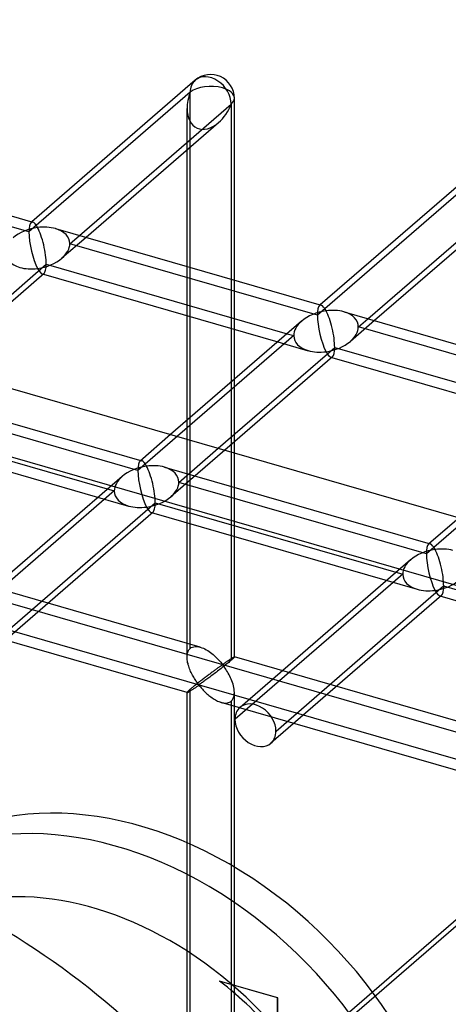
# Model space of a CAD drawing. Header units: millimetres. Extents: x -527 to 557, y -623 to 637.
# Tile 78 of 80: x 443 to 488, y 354 to 458. Entities that reach past the tile are written whole.
import ezdxf

# ---------------------------------------------------------------- set-up
doc = ezdxf.new("R2010")
doc.units = ezdxf.units.MM
doc.layers.add('MAIN-1', color=7, linetype='Continuous')
doc.layers.add('MAIN-2', color=7, linetype='Continuous')

msp = doc.modelspace()

# ---------------------------------------------------------------- linework, layer by layer
at = {"layer": 'MAIN-1'}
for p, q in [((-261.54, 622.54), (526.54, 395.04)), ((461.54, 452.03), (444.26, 437.07)), ((465.67, 430.89), (465.67, 450.14)), ((449.29, 435.62), (465.34, 449.51)), ((465.34, 449.51), (465.34, 430.98)), ((463.99, 447.54), (449.99, 435.42)), ((416.27, 445.15), (444.36, 437.04)), ((460.67, 432.33), (460.67, 444.67)), ((492.03, 443.23), (474.75, 428.27)), ((479.78, 426.81), (495.83, 440.71)), ((494.48, 438.74), (480.48, 426.61)), ((446.77, 436.35), (474.86, 428.24)), ((433.46, 421.91), (445.79, 432.58)), ((445.79, 432.58), (471.25, 425.23)), ((445.56, 431.58), (434.16, 421.71)), ((445.48, 431.51), (470.25, 424.36)), ((460.67, 416.07), (460.67, 427.13)), ((477.26, 427.54), (505.35, 419.43)), ((472.78, 426.56), (458.93, 414.56)), ((465.34, 425.78), (465.34, 420.11)), ((465.67, 420.4), (465.67, 425.69)), ((463.95, 413.11), (476.28, 423.78)), ((476.05, 422.78), (464.65, 412.91)), ((476.28, 423.78), (501.74, 416.43)), ((475.97, 422.71), (500.74, 415.56)), ((465.34, 413.5), (465.34, 412.71)), ((465.67, 412.61), (465.67, 413.79)), ((261.54, 165.54), (526.54, 395.04))]:
    msp.add_line(p, q, dxfattribs=at)
msp.add_arc((463.17, 450.14), 2.5, 359.9974, 130.8919, dxfattribs=at)
for centre, major_axis, ratio, start_param, end_param in [((463.17, 450.14), (1.64, -1.89), 0.75, 0.713724, 3.141552), ((463.17, 450.14), (-2.5, 0), 0.5, 2.617994, 3.141499), ((463.17, 450.14), (-1.45, -3.17), 0.641742, 0.955177, 1.665859), ((444.87, 434.29), (3.38, 0.74), 0.615841, 1.436262, 2.291625), ((444.87, 434.29), (-0.6, 2.75), 0.249311, -0.722537, -0.13718), ((444.87, 434.29), (3.38, 0.74), 0.615841, 0.850904, 1.436262), ((444.87, 434.29), (-0.6, 2.75), 0.249311, -2.293334, -0.722537), ((444.87, 434.29), (-0.6, 2.75), 0.249311, -3.008767, -2.293334), ((475.36, 425.49), (-0.6, 2.75), 0.249311, -0.722537, -0.13718), ((475.36, 425.49), (3.38, 0.74), 0.615841, 1.436262, 2.291625), ((475.36, 425.49), (3.38, 0.74), 0.615841, 0.850904, 1.436262), ((475.36, 425.49), (-0.6, 2.75), 0.249311, -2.293334, -0.722537), ((475.36, 425.49), (-0.6, 2.75), 0.249311, -3.008767, -2.293334)]:
    msp.add_ellipse(centre, major_axis=major_axis, ratio=ratio, start_param=start_param, end_param=end_param, dxfattribs=at)
at = {"layer": 'MAIN-2'}
for p, q in [((-259.71, 614.79), (519.71, 389.79)), ((-175.9, 575.08), (555.9, 363.83)), ((526.54, 369.42), (-176.23, 572.29)), ((461.01, 450.76), (443.96, 436)), ((461.01, 391.95), (461.01, 450.76)), ((460.67, 444.67), (460.67, 449.06)), ((443.96, 436), (417.79, 443.55)), ((491.5, 441.96), (474.45, 427.2)), ((444.26, 437.07), (444.18, 437)), ((449.99, 435.42), (447.45, 433.22)), ((448.29, 434.75), (449.29, 435.62)), ((474.45, 427.2), (448.29, 434.75)), ((460.67, 427.13), (460.67, 432.33)), ((445.38, 431.54), (445.48, 431.51)), ((465.34, 430.98), (465.34, 425.78)), ((465.67, 425.69), (465.67, 430.89)), ((474.75, 428.27), (474.67, 428.2)), ((480.48, 426.61), (477.94, 424.42)), ((478.78, 425.95), (479.78, 426.81)), ((504.94, 418.39), (478.78, 425.95)), ((471.95, 425.03), (455.47, 410.76)), ((471.25, 425.23), (471.95, 425.03)), ((470.25, 424.36), (473.47, 423.43)), ((475.87, 422.74), (475.97, 422.71)), ((427.79, 419.91), (455.88, 411.8)), ((465.34, 420.11), (465.34, 413.5)), ((465.67, 413.79), (465.67, 420.4)), ((455.47, 410.76), (429.31, 418.32)), ((426.81, 416.15), (452.97, 408.6)), ((460.67, 391.03), (460.67, 416.07)), ((502.44, 416.23), (485.96, 401.96)), ((426.4, 415.11), (454.49, 407)), ((458.93, 414.56), (455.7, 411.76)), ((464.65, 412.91), (458.97, 407.99)), ((459.8, 409.51), (463.95, 413.11)), ((465.34, 412.71), (465.34, 390.7)), ((465.67, 391.03), (465.67, 412.61)), ((458.28, 411.11), (486.37, 403)), ((453.81, 410.13), (435.78, 394.51)), ((485.96, 401.96), (459.8, 409.51)), ((452.97, 408.6), (435.25, 393.25)), ((439.58, 392), (457.3, 407.35)), ((457.3, 407.35), (483.47, 399.8)), ((457.08, 406.35), (439.05, 390.73)), ((456.9, 406.31), (484.99, 398.2)), ((489.42, 405.76), (486.19, 402.96)), ((484.3, 401.33), (466.27, 385.71)), ((462.06, 392.08), (435.17, 399.84)), ((483.47, 399.8), (465.74, 384.45)), ((470.07, 383.2), (487.79, 398.55)), ((487.79, 398.55), (513.96, 390.99)), ((487.57, 397.55), (469.54, 381.93)), ((487.39, 397.51), (514.88, 389.57)), ((460.68, 387.27), (433.79, 395.04)), ((460.72, 391.43), (460.75, 391.56)), ((460.75, 391.56), (460.8, 391.67)), ((460.8, 391.67), (460.86, 391.78)), ((460.86, 391.78), (460.93, 391.87)), ((460.93, 391.87), (461.01, 391.95)), ((461.01, 391.95), (461.12, 392.03)), ((461.12, 392.03), (461.26, 392.09)), ((461.26, 392.09), (461.4, 392.13)), ((461.4, 392.13), (461.56, 392.15)), ((461.56, 392.15), (461.72, 392.14)), ((461.72, 392.14), (461.9, 392.12)), ((461.9, 392.12), (462.07, 392.08)), ((462.07, 392.08), (462.23, 392.02)), ((462.23, 392.02), (462.39, 391.96)), ((462.39, 391.96), (462.54, 391.89)), ((462.54, 391.89), (462.7, 391.8)), ((462.7, 391.8), (462.85, 391.71)), ((462.85, 391.71), (463, 391.61)), ((463, 391.61), (463.15, 391.51)), ((460.67, 391.02), (460.68, 391.16)), ((460.68, 390.88), (460.67, 391.02)), ((460.68, 391.16), (460.69, 391.3)), ((460.69, 390.75), (460.68, 390.88)), ((460.69, 391.3), (460.72, 391.43)), ((460.71, 390.61), (460.69, 390.75)), ((460.73, 390.47), (460.71, 390.61)), ((463.15, 391.51), (463.29, 391.4)), ((463.29, 391.4), (463.43, 391.29)), ((463.43, 391.29), (463.56, 391.17)), ((463.56, 391.17), (463.69, 391.05)), ((463.69, 391.05), (463.81, 390.93)), ((463.81, 390.93), (463.93, 390.82)), ((463.93, 390.82), (464.04, 390.7)), ((464.04, 390.7), (464.14, 390.59)), ((464.14, 390.59), (464.23, 390.48)), ((464.23, 390.48), (464.32, 390.39)), ((464.72, 390.45), (464.77, 390.49)), ((464.77, 390.49), (464.81, 390.52)), ((464.81, 390.52), (464.86, 390.55)), ((464.86, 390.55), (464.91, 390.59)), ((464.91, 390.59), (464.96, 390.62)), ((464.96, 390.62), (465.01, 390.65)), ((465.01, 390.65), (465.06, 390.68)), ((465.06, 390.68), (465.1, 390.71)), ((465.17, 390.55), (465.07, 390.47)), ((465.1, 390.71), (465.15, 390.75)), ((465.15, 390.75), (465.2, 390.78)), ((465.26, 390.63), (465.17, 390.55)), ((465.2, 390.78), (465.24, 390.8)), ((465.24, 390.8), (465.28, 390.83)), ((465.34, 390.7), (465.26, 390.63)), ((465.28, 390.83), (465.33, 390.86)), ((465.33, 390.86), (465.37, 390.88)), ((465.39, 390.75), (465.34, 390.7)), ((465.37, 390.88), (465.41, 390.91)), ((465.45, 390.8), (465.39, 390.75)), ((465.41, 390.91), (465.44, 390.93)), ((465.44, 390.93), (465.48, 390.95)), ((465.5, 390.84), (465.45, 390.8)), ((465.48, 390.95), (465.51, 390.97)), ((465.54, 390.88), (465.5, 390.84)), ((465.51, 390.97), (465.54, 390.99)), ((465.54, 390.99), (465.56, 391)), ((465.57, 390.91), (465.54, 390.88)), ((465.56, 391), (465.59, 391.01)), ((465.6, 390.94), (465.57, 390.91)), ((465.59, 391.01), (465.61, 391.02)), ((465.63, 390.97), (465.6, 390.94)), ((465.61, 391.02), (465.63, 391.03)), ((465.63, 391.03), (465.64, 391.04)), ((465.65, 390.99), (465.63, 390.97)), ((465.64, 391.04), (465.66, 391.04)), ((465.66, 391.01), (465.65, 390.99)), ((465.66, 391.04), (465.66, 391.04)), ((465.66, 391.04), (465.67, 391.04)), ((465.67, 391.02), (465.66, 391.01)), ((465.67, 391.04), (465.67, 391.04)), ((465.67, 391.04), (465.67, 391.04)), ((465.67, 391.04), (465.67, 391.04)), ((465.67, 391.04), (465.67, 391.03)), ((492.56, 383.28), (465.67, 391.04)), ((465.67, 391.03), (465.67, 391.03)), ((465.67, 391.03), (465.67, 391.02)), ((259.71, 164.63), (519.71, 389.79)), ((460.77, 390.34), (460.73, 390.47)), ((460.8, 390.2), (460.77, 390.34)), ((460.84, 390.06), (460.8, 390.2)), ((460.89, 389.92), (460.84, 390.06)), ((460.94, 389.79), (460.89, 389.92)), ((460.99, 389.65), (460.94, 389.79)), ((461.05, 389.52), (460.99, 389.65)), ((461.11, 389.39), (461.05, 389.52)), ((463.38, 389.48), (463.31, 389.42)), ((463.46, 389.53), (463.38, 389.48)), ((463.53, 389.59), (463.46, 389.53)), ((463.6, 389.64), (463.53, 389.59)), ((463.67, 389.69), (463.6, 389.64)), ((463.78, 389.45), (463.66, 389.36)), ((463.74, 389.74), (463.67, 389.69)), ((463.81, 389.79), (463.74, 389.74)), ((463.9, 389.54), (463.78, 389.45)), ((463.87, 389.84), (463.81, 389.79)), ((463.93, 389.88), (463.87, 389.84)), ((464.02, 389.64), (463.9, 389.54)), ((463.99, 389.93), (463.93, 389.88)), ((464.05, 389.97), (463.99, 389.93)), ((464.14, 389.73), (464.02, 389.64)), ((464.11, 390.01), (464.05, 389.97)), ((464.16, 390.04), (464.11, 390.01)), ((464.27, 389.83), (464.14, 389.73)), ((464.21, 390.08), (464.16, 390.04)), ((464.26, 390.11), (464.21, 390.08)), ((464.31, 390.14), (464.26, 390.11)), ((464.39, 389.93), (464.27, 389.83)), ((464.36, 390.17), (464.31, 390.14)), ((464.32, 390.39), (464.42, 390.3)), ((464.42, 390.18), (464.36, 390.17)), ((464.51, 390.02), (464.39, 389.93)), ((464.42, 390.3), (464.49, 390.31)), ((464.52, 390.09), (464.42, 390.18)), ((464.49, 390.31), (464.53, 390.33)), ((464.63, 390.12), (464.51, 390.02)), ((464.6, 389.99), (464.52, 390.09)), ((464.53, 390.33), (464.58, 390.36)), ((464.58, 390.36), (464.62, 390.39)), ((464.68, 389.87), (464.6, 389.99)), ((464.62, 390.39), (464.67, 390.42)), ((464.75, 390.21), (464.63, 390.12)), ((464.67, 390.42), (464.72, 390.45)), ((464.77, 389.75), (464.68, 389.87)), ((464.86, 390.3), (464.75, 390.21)), ((464.85, 389.62), (464.77, 389.75)), ((464.94, 389.47), (464.85, 389.62)), ((464.97, 390.39), (464.86, 390.3)), ((465.03, 389.33), (464.94, 389.47)), ((465.07, 390.47), (464.97, 390.39)), ((461.17, 389.26), (461.11, 389.39)), ((461.24, 389.13), (461.17, 389.26)), ((461.3, 389.01), (461.24, 389.13)), ((461.37, 388.89), (461.3, 389.01)), ((461.44, 388.78), (461.37, 388.89)), ((461.51, 388.67), (461.44, 388.78)), ((461.58, 388.57), (461.51, 388.67)), ((461.64, 388.47), (461.58, 388.57)), ((461.71, 388.37), (461.64, 388.47)), ((461.97, 388.4), (461.88, 388.33)), ((462.05, 388.47), (461.97, 388.4)), ((462.14, 388.53), (462.05, 388.47)), ((462.23, 388.6), (462.14, 388.53)), ((462.31, 388.67), (462.23, 388.6)), ((462.38, 388.41), (462.29, 388.35)), ((462.4, 388.74), (462.31, 388.67)), ((462.47, 388.47), (462.38, 388.41)), ((462.49, 388.8), (462.4, 388.74)), ((462.56, 388.54), (462.47, 388.47)), ((462.57, 388.87), (462.49, 388.8)), ((462.65, 388.61), (462.56, 388.54)), ((462.65, 388.93), (462.57, 388.87)), ((462.74, 388.99), (462.65, 388.93)), ((462.75, 388.68), (462.65, 388.61)), ((462.82, 389.06), (462.74, 388.99)), ((462.86, 388.76), (462.75, 388.68)), ((462.9, 389.12), (462.82, 389.06)), ((462.96, 388.84), (462.86, 388.76)), ((462.99, 389.18), (462.9, 389.12)), ((463.07, 388.92), (462.96, 388.84)), ((463.07, 389.24), (462.99, 389.18)), ((463.15, 389.3), (463.07, 389.24)), ((463.19, 389), (463.07, 388.92)), ((463.23, 389.36), (463.15, 389.3)), ((463.3, 389.09), (463.19, 389)), ((463.31, 389.42), (463.23, 389.36)), ((463.42, 389.18), (463.3, 389.09)), ((463.54, 389.27), (463.42, 389.18)), ((463.66, 389.36), (463.54, 389.27)), ((465.11, 389.17), (465.03, 389.33)), ((465.19, 389.01), (465.11, 389.17)), ((465.27, 388.85), (465.19, 389.01)), ((465.34, 388.68), (465.27, 388.85)), ((465.41, 388.51), (465.34, 388.68)), ((465.47, 388.33), (465.41, 388.51)), ((460.75, 387.38), (460.72, 387.35)), ((460.8, 387.43), (460.75, 387.38)), ((460.86, 387.48), (460.8, 387.43)), ((460.85, 387.35), (460.89, 387.38)), ((460.93, 387.55), (460.86, 387.48)), ((460.89, 387.38), (460.94, 387.41)), ((461.01, 387.62), (460.93, 387.55)), ((460.94, 387.41), (461, 387.44)), ((461, 387.44), (461.06, 387.48)), ((461.06, 387.66), (461.01, 387.62)), ((461.01, 269.98), (461.01, 387.62)), ((461.12, 387.71), (461.06, 387.66)), ((461.06, 387.48), (461.12, 387.52)), ((461.18, 387.77), (461.12, 387.71)), ((461.12, 387.52), (461.18, 387.56)), ((461.25, 387.82), (461.18, 387.77)), ((461.18, 387.56), (461.24, 387.6)), ((461.24, 387.6), (461.31, 387.65)), ((461.32, 387.88), (461.25, 387.82)), ((461.31, 387.65), (461.38, 387.69)), ((461.39, 387.94), (461.32, 387.88)), ((461.38, 387.69), (461.45, 387.74)), ((461.47, 388), (461.39, 387.94)), ((461.45, 387.74), (461.51, 387.78)), ((461.55, 388.06), (461.47, 388)), ((461.51, 387.78), (461.58, 387.83)), ((461.63, 388.13), (461.55, 388.06)), ((461.58, 387.83), (461.65, 387.87)), ((461.71, 388.2), (461.63, 388.13)), ((461.65, 387.87), (461.71, 387.92)), ((461.77, 388.29), (461.71, 388.37)), ((461.79, 388.26), (461.71, 388.2)), ((461.71, 387.92), (461.78, 387.96)), ((461.83, 388.21), (461.77, 388.29)), ((461.78, 387.96), (461.84, 388)), ((461.88, 388.33), (461.79, 388.26)), ((461.91, 388.14), (461.83, 388.21)), ((461.84, 388), (461.92, 388.01)), ((462, 388.15), (461.91, 388.14)), ((461.92, 388.01), (462.01, 387.95)), ((462.07, 388.19), (462, 388.15)), ((462.01, 387.95), (462.08, 387.87)), ((462.14, 388.24), (462.07, 388.19)), ((462.08, 387.87), (462.15, 387.79)), ((462.21, 388.29), (462.14, 388.24)), ((462.15, 387.79), (462.22, 387.71)), ((462.29, 388.35), (462.21, 388.29)), ((462.22, 387.71), (462.3, 387.62)), ((462.3, 387.62), (462.38, 387.53)), ((462.38, 387.53), (462.47, 387.44)), ((462.47, 387.44), (462.56, 387.35)), ((465.53, 388.16), (465.47, 388.33)), ((465.58, 387.99), (465.53, 388.16)), ((465.61, 387.81), (465.58, 387.99)), ((465.64, 387.64), (465.61, 387.81)), ((465.66, 387.47), (465.64, 387.64)), ((465.67, 387.29), (465.66, 387.47)), ((460.68, 387.29), (460.67, 387.28)), ((460.67, 387.28), (460.67, 387.28)), ((460.67, 387.28), (460.67, 387.28)), ((460.67, 387.28), (460.67, 387.28)), ((460.67, 387.28), (460.68, 387.28)), ((460.67, 269.07), (460.67, 387.28)), ((460.69, 387.32), (460.68, 387.29)), ((460.68, 387.28), (460.68, 387.27)), ((460.68, 387.27), (460.68, 387.27)), ((460.68, 387.27), (460.69, 387.27)), ((460.72, 387.35), (460.69, 387.32)), ((460.69, 387.27), (460.71, 387.28)), ((460.71, 387.28), (460.74, 387.29)), ((460.74, 387.29), (460.77, 387.31)), ((460.77, 387.31), (460.81, 387.33)), ((460.81, 387.33), (460.85, 387.35)), ((462.56, 387.35), (462.66, 387.26)), ((462.66, 387.26), (462.76, 387.16)), ((462.76, 387.16), (462.86, 387.07)), ((462.86, 387.07), (462.97, 386.98)), ((462.97, 386.98), (463.08, 386.89)), ((463.08, 386.89), (463.19, 386.81)), ((463.19, 386.81), (463.31, 386.73)), ((463.31, 386.73), (463.42, 386.65)), ((463.42, 386.65), (463.54, 386.57)), ((463.54, 386.57), (463.66, 386.5)), ((463.66, 386.5), (463.78, 386.44)), ((463.78, 386.44), (463.9, 386.38)), ((463.9, 386.38), (464.02, 386.33)), ((464.02, 386.33), (464.15, 386.28)), ((465.25, 386.3), (465.34, 386.37)), ((465.34, 386.37), (465.44, 386.48)), ((465.34, 386.37), (465.34, 268.73)), ((465.44, 386.48), (465.52, 386.61)), ((465.52, 386.61), (465.59, 386.75)), ((465.59, 386.75), (465.64, 386.92)), ((465.64, 386.92), (465.66, 387.1)), ((465.66, 387.1), (465.67, 387.29)), ((465.67, 269.07), (465.67, 387.28)), ((464.15, 386.28), (464.27, 386.24)), ((464.27, 386.24), (464.41, 386.2)), ((491.17, 378.47), (464.28, 386.23)), ((464.41, 386.2), (464.54, 386.18)), ((464.54, 386.18), (464.68, 386.17)), ((464.68, 386.17), (464.8, 386.17)), ((464.8, 386.17), (464.93, 386.18)), ((464.93, 386.18), (465.04, 386.21)), ((465.04, 386.21), (465.15, 386.25)), ((465.15, 386.25), (465.25, 386.3)), ((470.24, 354.99), (464.09, 356.77)), ((464.09, 356.77), (464.1, 356.77)), ((470.25, 355), (464.1, 356.77)), ((470.24, 354.99), (470.25, 355)), ((470.24, 350.85), (470.24, 354.99)), ((470.25, 350.86), (470.25, 355))]:
    msp.add_line(p, q, dxfattribs=at)
for centre, major_axis, ratio, start_param, end_param in [((463.17, 450.14), (1.64, -1.89), 0.75, 3.141552, 3.855317), ((463.17, 450.14), (-2.5, 0), 0.5, -2.094395, -0.523599), ((463.17, 450.14), (-2.5, 0), 0.5, 3.141499, 4.18879), ((463.17, 450.14), (-1.45, -3.17), 0.641742, -1.475734, -0.952169), ((463.17, 450.14), (-1.45, -3.17), 0.641742, -0.952169, 0.955177), ((444.87, 434.29), (-0.6, 2.75), 0.249311, 0.132826, 0.848259), ((444.87, 434.29), (-0.6, 2.75), 0.249311, -0.13718, 0.132826), ((444.87, 434.29), (3.38, 0.74), 0.615841, -0.134535, 0.850904), ((444.87, 434.29), (-0.6, 2.75), 0.249311, 0.848259, 2.419055), ((444.87, 434.29), (3.38, 0.74), 0.615841, -0.849968, -0.134535), ((444.87, 434.29), (3.38, 0.74), 0.615841, 3.007058, 3.992497), ((444.87, 434.29), (3.38, 0.74), 0.615841, -1.705331, -0.849968), ((444.87, 434.29), (3.38, 0.74), 0.615841, -2.290689, -1.705331), ((444.87, 434.29), (-0.6, 2.75), 0.249311, 2.419055, 3.004413), ((444.87, 434.29), (-0.6, 2.75), 0.249311, 3.004413, 3.274419), ((475.36, 425.49), (-0.6, 2.75), 0.249311, 0.132826, 0.848259), ((475.36, 425.49), (-0.6, 2.75), 0.249311, -0.13718, 0.132826), ((475.36, 425.49), (-0.6, 2.75), 0.249311, 0.848259, 2.419055), ((475.36, 425.49), (3.38, 0.74), 0.615841, -0.134535, 0.850904), ((475.36, 425.49), (3.38, 0.74), 0.615841, 2.291625, 3.007058), ((475.36, 425.49), (3.38, 0.74), 0.615841, -0.849968, -0.134535), ((475.36, 425.49), (3.38, 0.74), 0.615841, 3.007058, 3.992497), ((475.36, 425.49), (3.38, 0.74), 0.615841, -1.705331, -0.849968), ((475.36, 425.49), (3.38, 0.74), 0.615841, -2.290689, -1.705331), ((475.36, 425.49), (-0.6, 2.75), 0.249311, 2.419055, 3.004413), ((475.36, 425.49), (-0.6, 2.75), 0.249311, 3.004413, 3.274419), ((456.39, 409.06), (-0.6, 2.75), 0.249311, 0.132826, 0.848259), ((456.39, 409.06), (-0.6, 2.75), 0.249311, -0.13718, 0.132826), ((456.39, 409.06), (-0.6, 2.75), 0.249311, -0.722537, -0.13718), ((456.39, 409.06), (3.38, 0.74), 0.615841, 0.850904, 1.436262), ((456.39, 409.06), (3.38, 0.74), 0.615841, 1.436262, 2.291625), ((456.39, 409.06), (-0.6, 2.75), 0.249311, 0.848259, 2.419055), ((456.39, 409.06), (-0.6, 2.75), 0.249311, -2.293334, -0.722537), ((456.39, 409.06), (3.38, 0.74), 0.615841, -0.134535, 0.850904), ((456.39, 409.06), (3.38, 0.74), 0.615841, 2.291625, 3.007058), ((456.39, 409.06), (3.38, 0.74), 0.615841, -0.849968, -0.134535), ((456.39, 409.06), (3.38, 0.74), 0.615841, 3.007058, 3.992497), ((456.39, 409.06), (3.38, 0.74), 0.615841, -1.705331, -0.849968), ((456.39, 409.06), (-0.6, 2.75), 0.249311, -3.008767, -2.293334), ((456.39, 409.06), (3.38, 0.74), 0.615841, -2.290689, -1.705331), ((456.39, 409.06), (-0.6, 2.75), 0.249311, 2.419055, 3.004413), ((456.39, 409.06), (-0.6, 2.75), 0.249311, 3.004413, 3.274419), ((486.88, 400.25), (-0.6, 2.75), 0.249311, -0.13718, 0.132826), ((486.88, 400.25), (-0.6, 2.75), 0.249311, -0.722537, -0.13718), ((486.88, 400.25), (3.38, 0.74), 0.615841, 1.436262, 2.291625), ((486.88, 400.25), (-0.6, 2.75), 0.249311, 0.132826, 0.848259), ((486.88, 400.25), (-0.6, 2.75), 0.249311, 0.848259, 2.419055), ((486.88, 400.25), (3.38, 0.74), 0.615841, 0.850904, 1.436262), ((486.88, 400.25), (-0.6, 2.75), 0.249311, -2.293334, -0.722537), ((486.88, 400.25), (3.38, 0.74), 0.615841, 2.291625, 3.007058), ((486.88, 400.25), (3.38, 0.74), 0.615841, 3.007058, 3.992497), ((486.88, 400.25), (3.38, 0.74), 0.615841, -1.705331, -0.849968), ((486.88, 400.25), (3.38, 0.74), 0.615841, -2.290689, -1.705331), ((486.88, 400.25), (-0.6, 2.75), 0.249311, 2.419055, 3.004413), ((486.88, 400.25), (-0.6, 2.75), 0.249311, -3.008767, -2.293334), ((486.88, 400.25), (-0.6, 2.75), 0.249311, 3.004413, 3.274419), ((467.9, 383.82), (-1.64, 1.89), 0.75, -0.000041, 0.713724), ((467.9, 383.82), (-1.64, 1.89), 0.75, -2.427868, -0.000041), ((467.9, 383.82), (-1.64, 1.89), 0.75, 0.713724, 3.141552), ((467.9, 383.82), (-1.64, 1.89), 0.75, 3.141552, 3.855317), ((455.81, 339.37), (25.53, -29.48), 0.75, 0.713724, 3.141578), ((453.31, 337.21), (-25.53, 29.48), 0.75, -2.427868, -0.022559), ((424.44, 312.2), (-43.4, 50.12), 0.75, 3.141578, 5.426113), ((450.81, 335.04), (22.26, -25.7), 0.75, 0.713724, 2.833597), ((411.19, 300.73), (-43.4, 50.12), 0.75, 3.141585, 5.426113), ((453.31, 337.2), (18.98, -21.92), 0.75, 1.544257, 1.840667), ((453.31, 337.21), (18.98, -21.92), 0.75, 1.544257, 1.840667)]:
    msp.add_ellipse(centre, major_axis=major_axis, ratio=ratio, start_param=start_param, end_param=end_param, dxfattribs=at)

doc.saveas('drawing.dxf')
